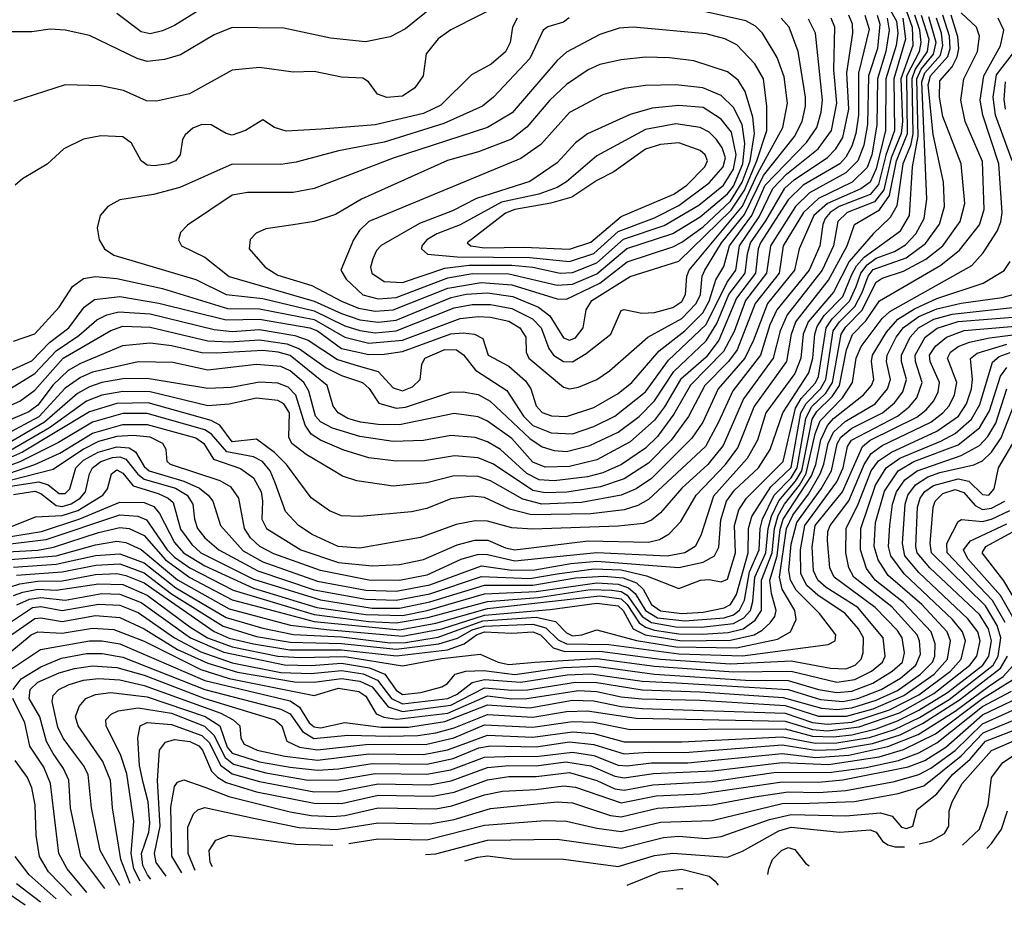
# Model space of a CAD drawing. Extents: x 997028 to 1115134, y 536408 to 618974.
# Tile 28 of 256: x 1018825 to 1022067, y 543634 to 546550. Entities that reach past the tile are written whole.
import ezdxf

# ---------------------------------------------------------------- set-up
doc = ezdxf.new("R2010")
doc.units = 0

msp = doc.modelspace()

# ---------------------------------------------------------------- linework, layer by layer
at = {"layer": '0CON10XD'}
for points in [[(1021645, 546665.3), (1021711.8, 546545), (1021715.9, 546505), (1021710.6, 546465), (1021676.4, 546355), (1021676.1, 546185), (1021645, 546058.3), (1021624.8, 546015.2), (1021595, 545993.1), (1021484.6, 545945), (1021439.6, 545905), (1021391.6, 545795), (1021376.1, 545725), (1021287.2, 545615), (1021241.1, 545495), (1021212.8, 545435), (1021125.1, 545335), (1021074.3, 545225), (1021038.3, 545171.7), (1020905, 545039.6), (1020855, 545005.4), (1020805, 544984.6), (1020675, 544960), (1020544.6, 544954.6), (1020481.3, 544971.3), (1020375, 545031.3), (1020334.1, 545045.9), (1020255, 545047.8), (1020165, 545025.6), (1020055, 545014.3), (1019935, 545031.2), (1019887.4, 545047.4), (1019851.4, 545068.6), (1019768.3, 545118.3), (1019720.5, 545155), (1019711.7, 545175), (1019713.1, 545255), (1019695, 545284.8), (1019675, 545296.4), (1019605, 545304.1), (1019515, 545283.6), (1019445, 545278.3), (1019255, 545325.1), (1019165, 545325.9), (1019095, 545313.9), (1019045, 545294.3), (1018923.4, 545206.6), (1018795, 545131.9)], [(1020435, 546612.3), (1020245, 546516.3), (1020202.9, 546487.1), (1020162.8, 546437.2), (1020153.2, 546365), (1020126.4, 546325), (1020085, 546298.4), (1020034, 546294), (1020003.3, 546305), (1019973.8, 546345), (1019955, 546356.9), (1019885, 546360.6), (1019795, 546378.9), (1019725, 546376.9), (1019615, 546392.5), (1019525, 546383.8), (1019384.1, 546305.9), (1019275, 546281.5), (1019243, 546283), (1019166.8, 546316.8), (1019092.1, 546332.1), (1018974.5, 546335.5), (1018805, 546280.6)], [(1020186.5, 546593.5), (1020095, 546519.4), (1020045, 546493.5), (1019963.6, 546476.4), (1019848.8, 546488.8), (1019695, 546521.9), (1019525, 546523.6), (1019465, 546499.3), (1019355, 546433.6), (1019301.5, 546418.5), (1019245, 546412.3), (1019211.9, 546421.9), (1019055, 546497.7), (1018975, 546515.4), (1018925, 546518.2), (1018865, 546509.5), (1018775, 546509.5)], [(1019445, 546598.7), (1019335, 546531), (1019295, 546512.6), (1019255, 546502.7), (1019225, 546509.8), (1019145, 546570)], [(1021745, 546577.6), (1021763.6, 546525), (1021766.1, 546465), (1021725.7, 546355), (1021731.2, 546215), (1021727.5, 546175), (1021694.6, 546095), (1021670.4, 545989.6), (1021639.7, 545950.3), (1021549.7, 545915), (1021518.5, 545885), (1021504.5, 545805), (1021467.1, 545725), (1021351.7, 545578.3), (1021328.7, 545525), (1021306.1, 545435), (1021208.6, 545301.4), (1021141.6, 545148.4), (1021091.2, 545085), (1021005, 545007.6), (1020935, 544926.1), (1020905, 544902.1), (1020878.5, 544891.5), (1020795, 544882.6), (1020515, 544872.8), (1020445, 544876.5), (1020365, 544899), (1020325, 544900.4), (1020261.8, 544888.2), (1020144.5, 544845.5), (1019945, 544810), (1019873.5, 544815), (1019787.5, 544855), (1019742.8, 544885), (1019700.3, 544930.3), (1019666.6, 545025), (1019650, 545065), (1019624.4, 545095), (1019595, 545111.1), (1019506.8, 545126.8), (1019456.6, 545185), (1019435, 545199.5), (1019245, 545253.2), (1019165, 545253.3), (1019065, 545225.1), (1018952.3, 545157.7), (1018825.8, 545094.2), (1018605, 545013.4)], [(1018642.7, 545005), (1018874.8, 545085), (1018957, 545123), (1019065, 545188.1), (1019165, 545217.3), (1019245, 545217.1), (1019405, 545172.7), (1019431.6, 545155), (1019463.2, 545103.2), (1019552.4, 545072.4), (1019595, 545041.9), (1019619.7, 544995), (1019624.8, 544965), (1019622.8, 544905), (1019637.4, 544875), (1019750.6, 544805), (1019875, 544762.8), (1019985, 544751.4), (1020075, 544756.8), (1020155, 544772.7), (1020265, 544820.6), (1020323.1, 544836.9), (1020366.7, 544836.7), (1020425, 544810.7), (1020455, 544804.7), (1020696.3, 544833.7), (1020895, 544829.7), (1020931.5, 544838.5), (1020962.9, 544857.1), (1021002.1, 544897.9), (1021052.8, 544985), (1021148.6, 545085), (1021189.6, 545140.4), (1021243.2, 545275), (1021350.4, 545425), (1021366.1, 545515), (1021380.4, 545555), (1021487.7, 545692.3), (1021549.9, 545805), (1021573.6, 545875), (1021655.9, 545924.1), (1021689.3, 545970.7), (1021711.9, 546085), (1021747.6, 546175), (1021746.3, 546365), (1021787.2, 546445), (1021793.6, 546475), (1021788.8, 546515), (1021772.4, 546565)], [(1021608.1, 546565), (1021621.7, 546518.3), (1021586.3, 546373.7), (1021586.7, 546235), (1021578.2, 546175), (1021565, 546133.4), (1021545, 546096.7), (1021525, 546075.7), (1021405.1, 546004.9), (1021355, 545956.2), (1021264.2, 545815), (1021256.1, 545795), (1021247.7, 545715), (1021185, 545633.4), (1021126.8, 545495), (1021085, 545439.2), (1021000.3, 545365), (1020947.6, 545275), (1020915, 545231.5), (1020835, 545159.7), (1020725, 545100.4), (1020635, 545078.6), (1020555, 545076.8), (1020515, 545093.6), (1020445, 545171.2), (1020365, 545227.8), (1020335, 545242), (1020255, 545253.8), (1020075, 545216.5), (1020005, 545216.6), (1019946.7, 545225), (1019905, 545237.4), (1019873.2, 545255), (1019857.3, 545277.3), (1019837.8, 545345), (1019715, 545444.3), (1019675.6, 545455.6), (1019625, 545460.2), (1019471.6, 545451.6), (1019425, 545453.1), (1019325, 545475.8), (1019255, 545484.6), (1019163.8, 545476.2), (1019025, 545418.2), (1018984.6, 545395.4), (1018935, 545347.5), (1018885, 545280.3), (1018855, 545259.2), (1018660, 545175)], [(1018685, 545232.6), (1018825, 545293.5), (1018875, 545330.5), (1018968.4, 545435), (1019125, 545527), (1019165, 545540.9), (1019255, 545537.9), (1019445, 545492.3), (1019515, 545488.9), (1019615, 545495.4), (1019705, 545482.9), (1019746.2, 545466.2), (1019833.9, 545403.9), (1019885, 545378.3), (1019953.8, 545355), (1019975.7, 545335.7), (1020007.4, 545287.4), (1020065, 545271.1), (1020095.5, 545274.5), (1020245, 545324), (1020285, 545324.4), (1020335, 545315.5), (1020374.2, 545294.2), (1020505, 545171), (1020545, 545143.5), (1020585, 545131.5), (1020625, 545128.6), (1020701.7, 545148.3), (1020795, 545191.9), (1020865, 545243.3), (1020915, 545295.5), (1020978.3, 545391.7), (1021085, 545492.9), (1021120.9, 545549.1), (1021160.4, 545645), (1021214.1, 545715), (1021221, 545779), (1021231.3, 545815), (1021282, 545888), (1021344.3, 545995), (1021375, 546023), (1021484.3, 546095.7), (1021511.9, 546125), (1021535, 546162.3), (1021554.7, 546255), (1021548.9, 546375), (1021568.5, 546505), (1021567.4, 546535), (1021554.9, 546565)], [(1021733.3, 546555), (1021741.4, 546485), (1021703, 546355), (1021705.6, 546185), (1021676.8, 546103.2), (1021652.9, 546007.1), (1021625.4, 545974.6), (1021523.4, 545935), (1021493.7, 545915), (1021477.4, 545895), (1021469, 545875), (1021459.3, 545805), (1021424.2, 545725), (1021318.4, 545595), (1021295.2, 545544.8), (1021264.2, 545445), (1021172.6, 545327.4), (1021125.4, 545224.6), (1021082.7, 545145), (1020895, 544969.8), (1020859.7, 544950.3), (1020815, 544936.2), (1020705, 544923.3), (1020509.9, 544919.9), (1020437.9, 544937.9), (1020355, 544976.6), (1020315, 544981.3), (1020245, 544972.3), (1020165, 544940.9), (1020115, 544929.5), (1019945, 544914.1), (1019885, 544916.1), (1019845, 544933.1), (1019785, 544975.4), (1019703.3, 545085), (1019664, 545125), (1019605, 545168.8), (1019525, 545160.4), (1019484.5, 545214.5), (1019455, 545230.5), (1019248.3, 545288.3), (1019145, 545286.6), (1019055, 545259), (1018834.3, 545125.7), (1018705, 545069.2)], [(1018712, 545358), (1018865, 545427), (1018922.6, 545487.4), (1018986.4, 545535), (1019036.8, 545603.2), (1019071.4, 545628.6), (1019155, 545638), (1019283, 545617), (1019505, 545561.3), (1019615, 545563.3), (1019780.4, 545535), (1019805.8, 545525), (1019885, 545467.8), (1019975, 545447.8), (1020025, 545448.1), (1020085, 545457.3), (1020245, 545515.1), (1020285, 545519.4), (1020322, 545515), (1020349.9, 545499.9), (1020367.7, 545445), (1020435, 545409.2), (1020490.8, 545360.8), (1020507.7, 545335), (1020525, 545278.2), (1020545, 545256.3), (1020575.5, 545245.5), (1020625, 545243.8), (1020715, 545273), (1020795, 545319.3), (1020840.5, 545355), (1020930.3, 545459.7), (1021015, 545525.4), (1021074.7, 545585), (1021095, 545623), (1021117.2, 545692.8), (1021142.9, 545737.1), (1021162.5, 545805), (1021235.5, 545905), (1021280, 546005), (1021416, 546145), (1021449.7, 546195), (1021464.3, 546245), (1021467.8, 546285), (1021445.2, 546505), (1021421.8, 546551.8)], [(1021793.4, 546565), (1021818, 546485), (1021812.9, 546445), (1021773.2, 546386.8), (1021762.1, 546355), (1021766, 546174), (1021757.5, 546135), (1021733.3, 546075), (1021713, 545937), (1021691.5, 545898.5), (1021635.3, 545844.7), (1021556.6, 545753.4), (1021505, 545652.4), (1021421.2, 545555), (1021405.1, 545515), (1021397.4, 545435), (1021377, 545385), (1021282.2, 545255), (1021253.8, 545165), (1021220.3, 545105), (1021109.1, 544980.9), (1021068.2, 544851.8), (1021049.1, 544815), (1021015, 544794.3), (1020956.5, 544783.5), (1020725, 544794.5), (1020605, 544782.5), (1020455, 544767.7), (1020365, 544788.4), (1020335, 544788.8), (1020277.5, 544772.5), (1020165, 544721.7), (1020075, 544703.6), (1019974.6, 544704.6), (1019815, 544736.2), (1019661.6, 544791.6), (1019615.3, 544815.3), (1019585, 544844.4), (1019564.8, 544875), (1019546.5, 544975), (1019521.2, 545011.2), (1019485, 545031.7), (1019321.1, 545085), (1019310.4, 545095), (1019306.8, 545135), (1019295.9, 545155), (1019255, 545175.1), (1019199, 545181), (1019145, 545178.1), (1019085, 545161.1), (1019035, 545136.2), (1018935, 545069.1), (1018745, 545020.6)], [(1021648.6, 546565), (1021657, 546535), (1021649.2, 546455), (1021619.6, 546365), (1021616.2, 546205), (1021603.9, 546136.1), (1021585.1, 546084.9), (1021544.8, 546045.2), (1021425, 545979.3), (1021379.7, 545935), (1021296.6, 545805), (1021283.9, 545715), (1021214.7, 545625), (1021177.1, 545522.9), (1021142.3, 545457.7), (1021033.6, 545346.5), (1020979.1, 545250.9), (1020925, 545177.1), (1020885, 545139.1), (1020806.2, 545085), (1020745, 545058.1), (1020695, 545044.9), (1020585, 545031.4), (1020535, 545035.5), (1020495, 545055.9), (1020407.7, 545135), (1020365, 545160.5), (1020325, 545174.8), (1020245, 545181.2), (1020155, 545164.5), (1020055, 545160.9), (1019945, 545177.6), (1019855.4, 545205.4), (1019815.7, 545225.7), (1019798.8, 545245), (1019776.7, 545326.7), (1019760.7, 545355), (1019715, 545394.3), (1019685, 545408), (1019605, 545414.8), (1019445, 545395.5), (1019329, 545421), (1019215, 545423.2), (1019065, 545389.6), (1019025, 545371.4), (1018975, 545336.8), (1018887.7, 545242.3), (1018763.1, 545175)], [(1018765, 544868.1), (1018877, 544913), (1018965, 544917.1), (1019016.2, 544933.8), (1019098.3, 544985), (1019113.6, 545005), (1019127.1, 545055), (1019145, 545067.5), (1019165, 545056.7), (1019199, 545015), (1019280.4, 544989.6), (1019314.3, 544975), (1019330.2, 544960.2), (1019355, 544872.5), (1019391.8, 544821.8), (1019421.4, 544795), (1019595, 544707.9), (1019815, 544639.5), (1019985, 544613), (1020075, 544612.1), (1020175, 544633), (1020355, 544688.2), (1020515, 544687.7), (1020655, 544712), (1020747.9, 544717.9), (1020811.9, 544711.9), (1020855.4, 544695.4), (1020877.5, 544675), (1020905, 544624.1), (1020935, 544603.9), (1021004.6, 544595.4), (1021075, 544599.4), (1021145, 544613.1), (1021165.7, 544625), (1021185, 544657.5), (1021223.1, 544795), (1021225.1, 544875), (1021236, 544914), (1021297.8, 545012.2), (1021365, 545075.9), (1021397.3, 545255), (1021414, 545286), (1021461.4, 545335), (1021479.2, 545365), (1021503.8, 545525), (1021524.2, 545555), (1021575, 545605), (1021598.6, 545651.4), (1021618.3, 545705), (1021635, 545727.1), (1021743.8, 545766.2), (1021807.5, 545812.5), (1021853.2, 545876.8), (1021870.5, 545935), (1021867.2, 546015), (1021832.2, 546172.2), (1021816.7, 546335), (1021824, 546365), (1021881.3, 546428.7), (1021888.2, 546455), (1021885.9, 546495), (1021864, 546565)], [(1018775, 544845.1), (1018896.8, 544865), (1019022.9, 544907.1), (1019155, 544961.5), (1019235, 544960.9), (1019266.7, 544946.7), (1019285, 544924.3), (1019335, 544829), (1019364.4, 544794.4), (1019435, 544752), (1019595, 544678.2), (1019803.6, 544615), (1019965, 544591.7), (1020085, 544588.3), (1020166.2, 544605), (1020355, 544659.4), (1020525, 544667.3), (1020725, 544695.9), (1020795, 544691.7), (1020829.6, 544679.6), (1020851.3, 544661.3), (1020885.2, 544605), (1020925, 544580.4), (1021015, 544571.2), (1021145, 544580.9), (1021175, 544590.7), (1021195, 544605.6), (1021211.3, 544638.7), (1021227.6, 544732.4), (1021259.2, 544805), (1021263.1, 544875), (1021271, 544905), (1021309.5, 544985), (1021365, 545041.9), (1021385.2, 545074.8), (1021413, 545237), (1021432.4, 545275), (1021479.2, 545320.8), (1021501, 545355), (1021529.3, 545515), (1021545, 545538.9), (1021597.7, 545592.3), (1021645, 545685.5), (1021665, 545699.3), (1021735, 545722.3), (1021808.8, 545761.2), (1021864.2, 545805), (1021921.8, 545885), (1021936.5, 545945), (1021924.5, 546075), (1021865, 546231.5), (1021853, 546295), (1021855, 546348.2), (1021895.5, 546394.5), (1021912.2, 546427.8), (1021916.9, 546455), (1021913.7, 546493.7), (1021891.6, 546565)], [(1018785, 544823.4), (1018911.9, 544838.1), (1019155, 544920.1), (1019214.4, 544915), (1019243, 544903), (1019310.3, 544805), (1019335, 544779.9), (1019385.6, 544745.6), (1019527.8, 544672.2), (1019795, 544591.9), (1019975, 544568.9), (1020065, 544564), (1020168.7, 544581.3), (1020365, 544634.7), (1020532.1, 544647.9), (1020703.5, 544673.5), (1020775, 544672.2), (1020805, 544666.9), (1020825.3, 544655.3), (1020874.6, 544584.6), (1020905, 544564.9), (1020985, 544550.9), (1021069.7, 544549.7), (1021175, 544562.5), (1021209.8, 544580.2), (1021230.9, 544605), (1021239, 544635), (1021245.4, 544715), (1021282, 544795), (1021289.3, 544875), (1021299.9, 544915), (1021324.2, 544965.8), (1021379.5, 545030.5), (1021399.8, 545065), (1021434.7, 545235), (1021449.7, 545260.3), (1021500.6, 545309.4), (1021524.2, 545345), (1021547.2, 545462.8), (1021566.9, 545513.1), (1021611.2, 545558.8), (1021655.9, 545624.1), (1021858.2, 545741.8), (1021919.4, 545790.6), (1021985.1, 545874.9), (1022000.9, 545925), (1021995, 546082.9), (1021938.2, 546215), (1021923.8, 546285), (1021933.4, 546355), (1021978.7, 546445), (1021984.8, 546495), (1021975.2, 546525.2), (1021925, 546571.7)], [(1021680.9, 546555), (1021687.3, 546515), (1021677.1, 546445), (1021649.2, 546355), (1021647.7, 546202.3), (1021630.7, 546105), (1021615, 546063.5), (1021566.1, 546015), (1021455, 545961.5), (1021405.5, 545915), (1021338.8, 545805), (1021326, 545715), (1021247, 545615), (1021186.9, 545463.1), (1021159.3, 545425), (1021081.2, 545345), (1021027, 545243), (1020969.6, 545165), (1020895, 545089.3), (1020815, 545037.9), (1020737.8, 545012.2), (1020626, 544994), (1020555, 544992), (1020515, 545000), (1020385, 545086.1), (1020335, 545107.3), (1020256.4, 545113.6), (1020157.5, 545097.5), (1020065, 545096.5), (1019975, 545107), (1019892.3, 545132.3), (1019815, 545165.8), (1019785, 545185.2), (1019765.4, 545215.4), (1019734, 545314), (1019709.5, 545339.5), (1019675, 545353.7), (1019615, 545356.5), (1019521.1, 545338.9), (1019445, 545335.4), (1019245, 545368.7), (1019165, 545367.2), (1019095.5, 545355), (1019055, 545341.6), (1019015, 545319.3), (1018906.8, 545225), (1018785, 545153.3)], [(1018785, 544797.6), (1018885, 544803.7), (1018936.8, 544813.2), (1019085, 544862), (1019155, 544878.6), (1019185, 544874.4), (1019235, 544851.9), (1019305, 544771.1), (1019385, 544713.7), (1019525, 544639.8), (1019663.4, 544603.4), (1019795, 544568.2), (1020075, 544541.6), (1020195, 544563.6), (1020365, 544611.4), (1020735, 544653), (1020805, 544643.2), (1020825.3, 544625), (1020864.3, 544564.3), (1020885, 544549.9), (1020915, 544540.1), (1020995, 544528), (1021072.9, 544527.1), (1021157.8, 544532.2), (1021206.7, 544545), (1021247.1, 544572.9), (1021267.3, 544605), (1021267.2, 544705), (1021302.4, 544795), (1021309.9, 544875), (1021322.7, 544917.3), (1021343, 544955), (1021392.6, 545017.4), (1021414.6, 545055.4), (1021444, 545186), (1021460.3, 545229.7), (1021533.9, 545305), (1021566.9, 545355), (1021578.8, 545435), (1021596.1, 545473.9), (1021664.5, 545565.5), (1021690.4, 545589.6), (1021959.8, 545740.2), (1021997.6, 545782.4), (1022043.8, 545853.8), (1022055.9, 545884.1), (1022059.6, 545915), (1022048.6, 546075), (1021996.1, 546235), (1021987.6, 546285), (1022000, 546365), (1022054.1, 546464.1), (1022064.8, 546515), (1022046.5, 546555)], [(1018795, 545014.2), (1018888.1, 545028.1), (1018918.5, 545018.5), (1018955, 544989.9), (1018975, 544990.5), (1018990.2, 545005), (1019009.3, 545075), (1019035, 545099.4), (1019083.9, 545126.1), (1019145, 545143.9), (1019185, 545140.2), (1019206.8, 545126.8), (1019235, 545079), (1019251.2, 545065), (1019365, 545030.8), (1019417.3, 545007.3), (1019446.1, 544985), (1019460.9, 544965), (1019486.2, 544885), (1019560.9, 544800.9), (1019625.1, 544765.1), (1019805, 544701.4), (1019965, 544671.6), (1020065, 544668.6), (1020175, 544689), (1020345, 544752.2), (1020445, 544737.3), (1020521.1, 544738.9), (1020640.1, 544759.9), (1020725, 544767.4), (1020995, 544746.7), (1021075.8, 544764.2), (1021113, 544785), (1021126.4, 544813.6), (1021133.4, 544903.4), (1021151.7, 544965), (1021178.7, 545001.3), (1021257.9, 545075), (1021295.5, 545134.5), (1021338.2, 545255), (1021423.3, 545386.7), (1021436.9, 545435), (1021442.9, 545515), (1021450.7, 545539.3), (1021474, 545576), (1021535, 545638.3), (1021565, 545710.5), (1021580.3, 545739.7), (1021605, 545767.9), (1021725, 545854.8), (1021754.6, 545905), (1021764.2, 546065), (1021783.7, 546166.3), (1021778.9, 546355), (1021792.8, 546387.2), (1021833.4, 546436.6), (1021842.2, 546475), (1021818.6, 546558.6)], [(1018795, 545336.1), (1018875, 545385.4), (1018945, 545460), (1019020.2, 545509.8), (1019078.5, 545561.5), (1019111.7, 545578.3), (1019151.7, 545588.3), (1019255, 545581), (1019465, 545529.4), (1019525, 545523.7), (1019615, 545529.9), (1019730.6, 545510.6), (1019774.9, 545494.9), (1019871, 545431), (1019939.5, 545410.5), (1020005, 545391.1), (1020055, 545338), (1020085, 545327.4), (1020118.4, 545341.6), (1020143.5, 545365), (1020149.1, 545415), (1020159.1, 545435), (1020225, 545463.6), (1020263, 545463), (1020286.7, 545446.7), (1020325.6, 545395.6), (1020429.3, 545329.3), (1020483.8, 545245), (1020515, 545213.7), (1020575, 545189.7), (1020645, 545186), (1020715, 545210), (1020784.7, 545245), (1020885, 545324.5), (1020961.2, 545428.8), (1021085, 545546.7), (1021154.5, 545685.5), (1021182.9, 545725), (1021194.6, 545805), (1021259.7, 545900.3), (1021305, 545993.8), (1021349.3, 546040.7), (1021454, 546125), (1021497.6, 546185), (1021515.5, 546275), (1021505.1, 546384.9), (1021509.4, 546525), (1021497.3, 546555)], [(1018805, 545491.5), (1018875, 545516), (1018955, 545603.6), (1018998.4, 545671.6), (1019035, 545697.4), (1019075, 545704.4), (1019145, 545697.3), (1019295, 545664.3), (1019508.9, 545598.9), (1019615, 545597.5), (1019795, 545562.8), (1019895, 545504.1), (1019975, 545484.9), (1020084.9, 545494.9), (1020275, 545565.9), (1020335, 545573.1), (1020375, 545570.7), (1020435, 545557.2), (1020472.2, 545535), (1020491, 545505), (1020492.8, 545455), (1020501, 545435), (1020615, 545339.7), (1020635, 545334.2), (1020665, 545339.5), (1020724.8, 545365.2), (1020766.5, 545393.5), (1020893.6, 545505), (1021005, 545566.1), (1021052.6, 545615), (1021066.8, 545645), (1021072.4, 545705), (1021080.5, 545725), (1021136.1, 545815), (1021211.7, 545908.3), (1021273.6, 546036.4), (1021375.7, 546165), (1021401.1, 546215), (1021412.5, 546265), (1021412.5, 546295), (1021388.2, 546445), (1021358, 546525), (1021332.7, 546555)], [(1018805, 544986.6), (1018875, 544998.1), (1018895, 544990), (1018945, 544950.4), (1018965, 544947.2), (1018995, 544955.5), (1019024.3, 544975), (1019041.2, 544995), (1019054.3, 545055), (1019064.8, 545075), (1019091.9, 545095), (1019131, 545109), (1019155, 545111.2), (1019175, 545103.2), (1019213.6, 545053.6), (1019235, 545036.9), (1019337.5, 545007.5), (1019376.5, 544985), (1019395.2, 544955), (1019400.3, 544905), (1019410.6, 544875), (1019435, 544844.4), (1019480.6, 544805), (1019609, 544735), (1019795, 544672.7), (1019965, 544642), (1020065, 544638.9), (1020175, 544659.8), (1020345, 544717.2), (1020505, 544710.4), (1020594.9, 544725.1), (1020715, 544742.1), (1020805, 544738.3), (1020888.7, 544718.7), (1020995, 544677.8), (1021066.2, 544705), (1021095, 544707.1), (1021135, 544699.7), (1021155, 544708), (1021181.8, 544795), (1021178.5, 544885), (1021193.3, 544936.7), (1021217.7, 544975), (1021338.9, 545095), (1021379.5, 545270.5), (1021397.8, 545302.3), (1021445, 545354.2), (1021454.9, 545375), (1021479.9, 545535), (1021499.8, 545565), (1021557.2, 545622.8), (1021579, 545671), (1021594.5, 545715), (1021615, 545743.2), (1021645, 545764.2), (1021705, 545786.5), (1021741.4, 545808.6), (1021775.7, 545845), (1021803, 545895), (1021811.5, 545958.5), (1021795.3, 546345), (1021805.5, 546375), (1021856.8, 546433.2), (1021864.8, 546465), (1021860.5, 546505), (1021844, 546555)], [(1020462.9, 546555), (1020447.1, 546525), (1020439.7, 546475), (1020425, 546443.9), (1020376.8, 546403.2), (1020312.2, 546367.8), (1020211.7, 546268.3), (1020155, 546241.1), (1019995, 546203.1), (1019818.8, 546188.8), (1019702.8, 546182.8), (1019664.4, 546194.4), (1019625, 546220), (1019568, 546185), (1019525, 546169.6), (1019505, 546174.6), (1019455, 546203.9), (1019425, 546204.1), (1019395, 546192.5), (1019369.9, 546170.1), (1019360.5, 546155), (1019353.3, 546105), (1019338.1, 546085), (1019315, 546074.7), (1019268.3, 546068.3), (1019245, 546070.8), (1019225, 546084.6), (1019193.2, 546143.2), (1019165, 546163.8), (1019092.4, 546167.6), (1019035, 546156.5), (1018970, 546125), (1018915.5, 546074.5), (1018834, 546026), (1018810, 546005)], [(1020634.7, 546555.3), (1020615, 546541.3), (1020564.2, 546525.8), (1020548.1, 546515), (1020505, 546421.8), (1020385.3, 546295), (1020348.5, 546265), (1020222, 546208), (1020025, 546146.1), (1019875, 546117.5), (1019735, 546080.5), (1019685, 546072.5), (1019525, 546073.9), (1019352.5, 545997.5), (1019266.1, 545973.9), (1019155, 545956.8), (1019115, 545934.6), (1019090.4, 545905), (1019079.6, 545865), (1019086.2, 545825), (1019104.6, 545795), (1019135.5, 545775), (1019405, 545694.2), (1019505, 545644.6), (1019625, 545632.4), (1019795, 545591.5), (1019895, 545542.1), (1019945, 545526), (1019995, 545519.3), (1020065, 545525.6), (1020255, 545601.1), (1020315, 545612.4), (1020375, 545612.3), (1020445, 545599.1), (1020513.3, 545565), (1020542.4, 545535), (1020567.3, 545467.3), (1020582.5, 545445), (1020615, 545424.8), (1020645, 545423.9)], [(1020645, 545423.9), (1020689.7, 545450.3), (1020771.3, 545515), (1020805, 545592), (1020815, 545595.6), (1020873.8, 545583.8), (1020915, 545585.5), (1020975, 545602.3), (1021005, 545622.5), (1021017.2, 545645), (1021022, 545705), (1021029.4, 545725), (1021204.6, 545935.4), (1021255, 546044.9), (1021337.8, 546195), (1021353.5, 546275), (1021342, 546362), (1021319.4, 546425), (1021270.3, 546505), (1021247.9, 546527.9), (1021215.7, 546545.7), (1021068.4, 546578.4)], [(1020635, 545495.2), (1020655, 545501.9), (1020680.4, 545535), (1020690.2, 545595), (1020709.2, 545625), (1020835, 545704), (1020995, 545754.8), (1021167.5, 545922.5), (1021211.7, 545988.3), (1021251.9, 546085), (1021284.5, 546185), (1021285.4, 546265.4), (1021274.4, 546355), (1021245, 546404.7), (1021186.6, 546466.6), (1021146.9, 546486.9), (1021085, 546502.9), (1020845, 546524.7), (1020798.5, 546521.5), (1020735, 546501.2), (1020625, 546442.4), (1020595, 546415.3), (1020446.8, 546243.2), (1020365, 546194.8), (1020055, 546093.4), (1019795, 545994.2), (1019725, 545980.8), (1019575, 545980.9), (1019525, 545972), (1019377.2, 545872.8), (1019355, 545848.8), (1019347.5, 545825), (1019357.5, 545805), (1019435, 545768.1), (1019515, 545704.2), (1019795, 545623.2), (1019885, 545582.1), (1019945, 545562.2), (1020005, 545554.2), (1020065, 545561.1), (1020245.1, 545635.1), (1020295, 545646.4), (1020365, 545650.8), (1020448.2, 545638.2), (1020533.2, 545603.3), (1020570.2, 545575), (1020615, 545502.4), (1020635, 545495.2)], [(1022092.8, 546085), (1022038.2, 546235), (1022030.5, 546295), (1022041.7, 546368.3), (1022116.3, 546465)], [(1019995, 545589.7), (1020055, 545594.4), (1020235, 545666.1), (1020344.9, 545684.9), (1020445, 545676.6), (1020595, 545630.8), (1020625, 545629.5), (1020735, 545682.8), (1020825, 545752.7), (1020975, 545801.6), (1021005, 545817), (1021075, 545867.5), (1021165, 545952.5), (1021203.6, 546015), (1021229.8, 546085), (1021244.1, 546175), (1021238.8, 546228.8), (1021213.6, 546313.6), (1021190.1, 546350.1), (1021155, 546378.1), (1021045, 546413.7), (1020965, 546424.2), (1020885, 546426.6), (1020805, 546418), (1020735, 546402.4), (1020696.2, 546385), (1020625, 546336.7), (1020570.2, 546285), (1020494.6, 546195.4), (1020443.8, 546156.2), (1020335.4, 546114.6), (1020233.9, 546086.1), (1019950.8, 545959.2), (1019865, 545908.4), (1019795, 545885.3), (1019725.9, 545874.1), (1019635, 545861.2), (1019603.6, 545846.4), (1019584.1, 545825.9), (1019580.5, 545795), (1019632.7, 545735), (1019675, 545708.7), (1019786.9, 545675), (1019885, 545622.6), (1019940.6, 545600.6), (1019995, 545589.7)], [(1020005, 545630.7), (1020065, 545634.9), (1020235, 545699.5), (1020315.9, 545714.1), (1020435, 545713.3), (1020595, 545676.3), (1020645, 545679.6), (1020725, 545713.3), (1020823.8, 545796.2), (1020975, 545845.7), (1021065, 545900.2), (1021155, 545976.5), (1021175, 546002.2), (1021205.9, 546075), (1021212.2, 546142.2), (1021204.3, 546204.3), (1021175, 546261.1), (1021135, 546300), (1021074.4, 546325.6), (1020985, 546334.8), (1020885, 546333.5), (1020815, 546323.3), (1020745, 546301.9), (1020635, 546243.7), (1020540.9, 546139.1), (1020475, 546093.1), (1019975, 545885.2), (1019944.1, 545855.9), (1019923.9, 545825), (1019882.3, 545725), (1019900.3, 545695), (1019955, 545644.2), (1020005, 545630.7)], [(1022070.9, 546255), (1022066.5, 546286.5), (1022070.6, 546345)], [(1020085, 545684.4), (1020225, 545732.1), (1020305, 545741.7), (1020445, 545741.4), (1020515, 545734.6), (1020604.9, 545714.9), (1020645, 545717.2), (1020725, 545749.8), (1020812.6, 545827.4), (1020947.3, 545872.7), (1021061.1, 545938.9), (1021141.9, 546005), (1021175, 546057.7), (1021184.5, 546105), (1021169.1, 546179.1), (1021135, 546222.4), (1021075, 546260.2), (1020995, 546266.7), (1020907.9, 546257.9), (1020835, 546238), (1020695, 546173.8), (1020655.2, 546144.8), (1020595, 546078.4), (1020505, 546017.4), (1020329.1, 545960.9), (1020249.8, 545920.2), (1020141.6, 545878.4), (1020015, 545805.9), (1019999.9, 545790.1), (1019987.2, 545762.8), (1019980.2, 545735), (1019984.7, 545715), (1020025, 545687.8), (1020085, 545684.4)], [(1020635, 545753.6), (1020715, 545779.6), (1020795, 545852.9), (1020915, 545897.7), (1020995, 545938.4), (1021095, 546012.9), (1021141.4, 546065), (1021149.2, 546095), (1021137.8, 546127.8), (1021119.2, 546155), (1021095, 546178.9), (1021065, 546194.8), (1020985, 546206.3), (1020885, 546187.8), (1020725, 546101.6), (1020625, 546016.3), (1020595, 545997.8), (1020534.4, 545975.6), (1020411.4, 545948.6), (1020275.4, 545874.6), (1020198.7, 545845), (1020165.8, 545825), (1020149.2, 545805), (1020148.2, 545795), (1020167.6, 545777.6), (1020265, 545769.3), (1020505, 545766.8), (1020635, 545753.6)], [(1020635, 545794.2), (1020705, 545817.7), (1020805, 545901.9), (1020978.9, 545975), (1021021.7, 546005), (1021080.6, 546065), (1021089.8, 546085), (1021081.9, 546105), (1021065, 546119.6), (1020995, 546144.5), (1020935, 546138.8), (1020885, 546123.1), (1020781.3, 546048.7), (1020725, 546019.8), (1020642.7, 545965), (1020574.3, 545945.8), (1020455, 545925.1), (1020425, 545912.6), (1020298.1, 545815), (1020310.8, 545805), (1020355, 545798.5), (1020485, 545801.2), (1020635, 545794.2)], [(1018795, 544773.2), (1018944.8, 544785.2), (1019075, 544821.2), (1019145, 544833.5), (1019175, 544828.5), (1019225, 544805.1), (1019345, 544706), (1019515, 544610.8), (1019716.8, 544556.8), (1019835, 544542), (1020085, 544519.9), (1020215, 544544.2), (1020355, 544589.6), (1020571.5, 544608.5), (1020725, 544628.9), (1020795, 544620.2), (1020811.5, 544605), (1020844.4, 544545), (1020884.7, 544524.6), (1021005, 544505.3), (1021165, 544506.9), (1021243, 544525), (1021270.1, 544539.9), (1021295.9, 544564.1), (1021310.8, 544585), (1021316, 544605), (1021300.8, 544660.8), (1021295.1, 544705.1), (1021319.1, 544785), (1021328.9, 544871.1), (1021339.1, 544905), (1021431.9, 545048.1), (1021445.9, 545085), (1021463.1, 545166.9), (1021485, 545214.1), (1021505, 545237), (1021603.7, 545315), (1021629.8, 545345), (1021637, 545365), (1021629.9, 545425), (1021633.1, 545445), (1021678.9, 545521.1), (1021716, 545564), (1021771.6, 545598.4), (1021845, 545631.4), (1021997.7, 545682.3), (1022066.5, 545723.5), (1022085.9, 545754.1)], [(1018805, 544747.5), (1018945, 544757.4), (1019075, 544786.2), (1019155, 544791.6), (1019235, 544762.2), (1019339.4, 544679.4), (1019505, 544582.1), (1019625, 544546.5), (1019726.2, 544526.2), (1019885, 544517.8), (1020045, 544498.9), (1020095, 544499.6), (1020202.5, 544517.5), (1020349.6, 544570.4), (1020525, 544582.4), (1020588.9, 544568.9), (1020625, 544530.9), (1020645, 544521.8), (1020675.6, 544525), (1020725, 544541.1), (1020855.6, 544505.6), (1020985.1, 544485), (1021185, 544481.9), (1021319.8, 544510.2), (1021363.4, 544535), (1021381.1, 544575), (1021377.6, 544605), (1021335.7, 544675), (1021327, 544715), (1021350.1, 544875), (1021371, 544919), (1021422.1, 544987.9), (1021460.4, 545055), (1021473, 545087), (1021486.7, 545155), (1021505, 545191.5), (1021543.2, 545226.8), (1021641.5, 545285), (1021682.4, 545335), (1021691.7, 545365), (1021679.5, 545425), (1021681.1, 545445), (1021711.3, 545505), (1021735, 545536.3), (1021785, 545572.1), (1021845, 545597.4), (1021925, 545617), (1022059.4, 545635), (1022115, 545650.7)], [(1018815, 544720.7), (1018965, 544732.4), (1019075.3, 544754.6), (1019155, 544758.4), (1019235, 544728.8), (1019325, 544659.3), (1019495, 544553.8), (1019605, 544519.4), (1019715, 544500.9), (1019885, 544496.5), (1020065, 544477.3), (1020205.3, 544494.7), (1020266.4, 544513.6), (1020315, 544540.7), (1020355, 544553.6), (1020515, 544559.4), (1020557.5, 544547.5), (1020597.8, 544507.8), (1020625, 544494.7), (1020765, 544493.4), (1020995, 544462.2), (1021205, 544455.8), (1021487.3, 544492.7), (1021509.5, 544505), (1021512.5, 544525), (1021458.7, 544595), (1021381.8, 544671.8), (1021362.6, 544705), (1021357.9, 544737.9), (1021365, 544823.6), (1021384.2, 544895), (1021463.7, 545005), (1021497.4, 545065), (1021517, 545153), (1021528.9, 545175), (1021565, 545204.6), (1021665.8, 545255), (1021705, 545288.6), (1021732.9, 545325), (1021744.6, 545365), (1021728.5, 545425), (1021728.8, 545445), (1021757.3, 545505), (1021784.6, 545535), (1021835, 545563.6), (1021895, 545580.7), (1022133.6, 545606.4)], [(1018795, 544682.9), (1018825, 544693.1), (1018885, 544701.5), (1018965, 544703), (1019075, 544723.5), (1019145, 544726.7), (1019175, 544720.6), (1019235, 544695.4), (1019465.6, 544535.6), (1019515, 544514.1), (1019594.9, 544494.9), (1019714.2, 544475.8), (1019884.9, 544475), (1020065.7, 544455.7), (1020234.1, 544475.9), (1020288, 544495), (1020329.5, 544525), (1020355, 544534.3), (1020445, 544530.5), (1020514.9, 544534.9), (1020540.1, 544525), (1020581.5, 544481.5), (1020619.8, 544469.8), (1020735, 544471.2), (1020935, 544444.5), (1021165, 544429), (1021365, 544439.6), (1021495, 544414.7), (1021545, 544412.9), (1021575.4, 544424.6), (1021596, 544445), (1021602.5, 544465), (1021603.2, 544515), (1021586.4, 544545), (1021543.3, 544595), (1021453, 544655), (1021417.1, 544687.1), (1021397.2, 544725), (1021395.5, 544805), (1021409.9, 544885), (1021515, 545027.9), (1021536.6, 545075), (1021551, 545145), (1021563.4, 545165), (1021715.2, 545245), (1021753.5, 545275), (1021778.5, 545305), (1021796.8, 545355), (1021774.2, 545425), (1021773.6, 545445), (1021806.8, 545505), (1021846, 545534), (1021915, 545555.8), (1022136.4, 545573.6)], [(1018805, 544653.8), (1018834.8, 544665.2), (1018885, 544674.9), (1018945, 544671.8), (1019085, 544692.8), (1019165, 544690.2), (1019245, 544655.4), (1019385, 544550.9), (1019443, 544515), (1019525, 544484.8), (1019675, 544454.9), (1019745, 544449.7), (1019895, 544452.9), (1020085, 544422.2), (1020215, 544447), (1020341.1, 544461.1), (1020400, 544435), (1020435, 544426.7), (1020520.8, 544435), (1020725, 544447.1), (1020915, 544421.4), (1021175, 544403), (1021364.9, 544404.9), (1021515, 544369.3), (1021575, 544377.3), (1021629.4, 544405), (1021665.9, 544435), (1021674.5, 544455), (1021668.1, 544515), (1021584.3, 544615), (1021480.3, 544680.3), (1021452.4, 544705), (1021438.8, 544735), (1021434.3, 544814.3), (1021444.2, 544885), (1021534.5, 544995), (1021600.3, 545145), (1021625.2, 545165), (1021779.1, 545240.9), (1021810, 545265), (1021834.8, 545295), (1021848.6, 545325), (1021853.4, 545355), (1021822.5, 545425), (1021820.9, 545445), (1021840.2, 545475), (1021876.1, 545505), (1021935, 545526.5), (1022154.9, 545545.1)], [(1018816, 544624), (1018857.4, 544642.6), (1018895, 544647.6), (1018975, 544639.4), (1019095, 544660.3), (1019155, 544658.2), (1019225, 544631.6), (1019387.4, 544515), (1019497.2, 544467.2), (1019696.4, 544426.4), (1019785, 544424), (1019885, 544431.1), (1019976.3, 544416.3), (1020027.1, 544395), (1020065, 544342.2), (1020085, 544327.9), (1020145.6, 544335), (1020215, 544353.8), (1020233.2, 544365), (1020258.5, 544395), (1020294.4, 544405.6), (1020352.7, 544407.3), (1020455, 544394.4), (1020615, 544416.8), (1020721.5, 544421.5), (1020915, 544395.3), (1021214.3, 544375.7), (1021355, 544374.3), (1021455.2, 544345.2), (1021515, 544334.6), (1021565, 544339), (1021634.5, 544365.4), (1021698.1, 544405), (1021731.7, 544435), (1021738.5, 544465), (1021730.7, 544515), (1021715, 544538.8), (1021641.4, 544615), (1021506.2, 544715), (1021492.7, 544745), (1021484.3, 544835), (1021485.5, 544865), (1021493.1, 544885), (1021554.7, 544965.3), (1021605.6, 545085), (1021628.8, 545121.2), (1021665, 545148.2), (1021824.8, 545225.2), (1021864.8, 545255), (1021885, 545278.7), (1021902.6, 545315), (1021910.7, 545355), (1021879.8, 545435), (1021889.3, 545455), (1021915, 545473.8), (1021951.8, 545488.2), (1022017.8, 545502.2), (1022295, 545537.3)], [(1018715, 544513.5), (1018867.5, 544615), (1018895, 544617.8), (1018965, 544604.9), (1019085, 544625.6), (1019155, 544622.1), (1019215, 544598.3), (1019334.6, 544515), (1019420.9, 544469.1), (1019525, 544432.7), (1019685, 544401.2), (1019785, 544397), (1019885, 544406.8), (1019956, 544396), (1020003.3, 544375), (1020049.5, 544315), (1020085, 544297.3), (1020235, 544315.6), (1020265, 544329.9), (1020315, 544367.5), (1020355, 544378.1), (1020475, 544368.8), (1020627.4, 544392.6), (1020705, 544395.9), (1020875, 544371.7), (1020987.2, 544367.2), (1021355, 544344.8), (1021461.8, 544311.8), (1021535, 544305.8), (1021585, 544315.5), (1021661.7, 544345), (1021725, 544381.8), (1021775.9, 544425), (1021790.7, 544460.7), (1021787.2, 544505), (1021779.6, 544525), (1021696.4, 544616.4), (1021571.2, 544715), (1021555.1, 544745), (1021545.1, 544795), (1021546.2, 544875), (1021585.4, 544954.6), (1021628.8, 545065), (1021652.1, 545097.9), (1021695, 545126.4), (1021845, 545195.1), (1021915.7, 545245), (1021942, 545285), (1021958.4, 545335), (1021962.3, 545365), (1021955.5, 545434.5), (1021977.9, 545452.1), (1022075, 545481.3)], [(1018736.5, 544483.5), (1018875, 544578.9), (1018895, 544580.5), (1018965, 544568.1), (1019075, 544587.9), (1019155, 544581.6), (1019235, 544544.5), (1019345, 544476.8), (1019445, 544431), (1019542.2, 544402.1), (1019730.1, 544369.9), (1019795, 544368.4), (1019885, 544381), (1019945, 544372.4), (1019985, 544353.3), (1020037.8, 544287.8), (1020085, 544272.2), (1020245, 544293.1), (1020355, 544350.7), (1020445, 544342.1), (1020496.5, 544343.5), (1020655, 544368.8), (1020725, 544367.4), (1020875, 544343.5), (1021065, 544337.6), (1021338.6, 544318.6), (1021465, 544282.9), (1021515, 544278.8), (1021565, 544284.8), (1021645, 544309.5), (1021715, 544341.9), (1021791.4, 544395), (1021830.9, 544435), (1021838.5, 544455), (1021839.6, 544495), (1021826.2, 544535), (1021735, 544630.7), (1021641.9, 544705), (1021612.9, 544742.9), (1021593.7, 544805), (1021594.2, 544875), (1021642.9, 545017.1), (1021678, 545075), (1021723.2, 545106.8), (1021857.8, 545162.2), (1021905, 545187.8), (1021958.9, 545235), (1021986.6, 545283.4), (1022028.1, 545421.9), (1022049.5, 545440.5), (1022085.7, 545454.3)], [(1018792.9, 544467.1), (1018863, 544525), (1018885, 544535.1), (1018965, 544530.5), (1019065, 544546.5), (1019135, 544542), (1019235, 544503.9), (1019421, 544411), (1019515, 544380.9), (1019795, 544325.5), (1019875, 544349), (1019941.5, 544338.5), (1019965, 544322.7), (1019998.8, 544265), (1020023.6, 544253.6), (1020066.9, 544246.9), (1020235, 544267), (1020365, 544323.9), (1020445, 544314.6), (1020495, 544315.4), (1020665, 544341), (1020725, 544338.2), (1020805, 544321), (1020873.9, 544313.9), (1021065, 544309.4), (1021345, 544292.2), (1021455, 544257.1), (1021546.8, 544256.8), (1021635, 544281.4), (1021735.8, 544325), (1021836.2, 544395), (1021880, 544445), (1021889.3, 544505), (1021878.3, 544535), (1021794.8, 544624.8), (1021685, 544720.6), (1021651.4, 544771.4), (1021638.4, 544815), (1021643, 544895), (1021672.5, 544997.5), (1021717.8, 545065), (1021769.4, 545095), (1021915, 545150.4), (1021985, 545205.8), (1022018.1, 545261.9), (1022054.1, 545375.9), (1022075, 545404.9)], [(1018791.4, 544408.6), (1018893.7, 544476.3), (1019055, 544505.1), (1019095, 544505.3), (1019155.1, 544494.9), (1019435, 544374.8), (1019715, 544307), (1019746.1, 544286.1), (1019778.2, 544235), (1019795, 544221.5), (1019815, 544218.8), (1019895, 544235.9), (1020015, 544220.5), (1020105, 544220.9), (1020225, 544239.5), (1020365, 544294), (1020505, 544284.9), (1020645, 544309.5), (1020715, 544307.3), (1020805, 544288.4), (1020875, 544282.2), (1021345, 544266.5), (1021435, 544236.2), (1021485, 544230.3), (1021565, 544237.3), (1021688.4, 544278.4), (1021785, 544327), (1021889.4, 544405), (1021924.7, 544445), (1021938.9, 544505), (1021929.5, 544535), (1021896.2, 544575), (1021737.3, 544725), (1021692.8, 544785), (1021685.6, 544815), (1021690.4, 544885), (1021698.4, 544955), (1021711.4, 544995), (1021739.7, 545035), (1021780.3, 545065), (1021925.2, 545114.8), (1021985, 545148.2), (1022012.6, 545177.4), (1022038.6, 545221.4), (1022075.3, 545335)], [(1018803.2, 544345), (1018829.9, 544380.1), (1018895, 544418.9), (1018962.4, 544447.6), (1019045, 544463), (1019096.5, 544463.5), (1019165, 544451.4), (1019435, 544344.5), (1019685, 544280.6), (1019715.4, 544265), (1019756.6, 544206.6), (1019793.6, 544183.6), (1019905, 544194.7), (1020041.4, 544191.4), (1020136.3, 544193.7), (1020195, 544202.3), (1020255, 544218.6), (1020365, 544262.5), (1020515, 544253.6), (1020625, 544272.8), (1020695, 544274.2), (1020855, 544250.6), (1021345, 544240.8), (1021435, 544213.4), (1021485, 544209), (1021588.5, 544221.5), (1021721.6, 544268.4), (1021835, 544331.5), (1021953.3, 544425), (1021976.5, 544455), (1021987.4, 544505), (1021980.1, 544535), (1021947, 544577), (1021785, 544730.1), (1021739.4, 544785), (1021731.5, 544825), (1021740.2, 544955), (1021749.5, 544985), (1021775, 545018.9), (1021815.2, 545045), (1021855, 545059.6), (1021966, 545084), (1021995, 545097.3), (1022024.5, 545125.5), (1022056.9, 545173.1), (1022109.8, 545310.2)], [(1019104.9, 543689.3), (1019026.3, 543795), (1018992.6, 543955), (1018986.4, 544046.4), (1018969.3, 544085), (1018935, 544133.9), (1018913.7, 544173.7), (1018890.9, 544255), (1018856, 544315), (1018860, 544345), (1018885, 544369.1), (1018955, 544399.5), (1019005.7, 544414.3), (1019065, 544422.3), (1019145, 544416.9), (1019235, 544392.5), (1019435.1, 544315.1), (1019665, 544245.1), (1019688.4, 544225), (1019704.6, 544175), (1019746.4, 544155), (1019805, 544146.6), (1019965, 544164.2), (1020165.2, 544164.8), (1020254.2, 544185.8), (1020355, 544228), (1020515, 544220.9), (1020645, 544239.7), (1020715, 544237.5), (1020835, 544213.4), (1021344.9, 544215.1), (1021435, 544191.4), (1021505, 544189.2), (1021565, 544195.6), (1021644.9, 544215.1), (1021715, 544241.5), (1021785, 544276.6), (1021879.4, 544335), (1021996, 544425), (1022015.4, 544455), (1022024.3, 544505), (1022015.1, 544545), (1021985, 544591.7), (1021821.8, 544745), (1021780.1, 544795), (1021775.6, 544815), (1021781.6, 544945), (1021789.3, 544975), (1021805, 544997), (1021833.2, 545016.8), (1021915, 545038.2), (1021950.4, 545030.4), (1021995, 544986.3), (1022015.8, 544985), (1022034, 545005), (1022047.3, 545075), (1022095.4, 545155)], [(1019154.2, 543699.6), (1019090, 543815), (1019061.4, 543955), (1019050.3, 544065), (1019035.5, 544095), (1019002, 544138), (1018967.7, 544185), (1018950.8, 544220.8), (1018932, 544305), (1018934.8, 544325), (1018954.1, 544345), (1018988.4, 544361.6), (1019035.6, 544375), (1019085, 544380.5), (1019155, 544376.8), (1019235, 544358.5), (1019486.9, 544266.9), (1019528.2, 544245), (1019550.3, 544225), (1019552.8, 544185), (1019564.1, 544165), (1019606.7, 544145), (1019697.5, 544125), (1019805, 544112.7), (1019975, 544133.3), (1020155, 544131.1), (1020233.6, 544146.4), (1020285.2, 544164.8), (1020365, 544194.6), (1020515, 544188.1), (1020645, 544205.8), (1020715, 544200.3), (1020815, 544172.9), (1021005, 544172.5), (1021335, 544189.5), (1021445, 544168), (1021515, 544169.4), (1021622.8, 544187.2), (1021705, 544212.9), (1021787.1, 544252.9), (1021885, 544312.4), (1022030.7, 544425), (1022046.6, 544455), (1022055.5, 544515), (1022043.1, 544555), (1022005, 544619.8), (1021827.1, 544795), (1021822.4, 544825), (1021832.7, 544945), (1021839.5, 544965), (1021865, 544989.5), (1021905, 545002.8), (1021933.8, 544993.8), (1021970.8, 544950.8), (1021995, 544937.3), (1022025, 544941.3), (1022068.1, 544965)], [(1022070.2, 544565), (1022028.3, 544638.3), (1021878.6, 544795), (1021877.6, 544825), (1021915, 544897.8), (1021926, 544904), (1021995, 544897.9), (1022025, 544905.5), (1022085, 544934.2)], [(1022116.9, 544545), (1022054.6, 544654.6), (1021946.5, 544775), (1021932.1, 544805), (1021955.3, 544834.7), (1022075, 544889.6)], [(1022164.9, 544535), (1022065, 544702.1), (1021993.9, 544795), (1022006.4, 544815), (1022095, 544864.1)], [(1019188.2, 543706.7), (1019158.2, 543785), (1019130.8, 543955), (1019124.5, 544045), (1019098.3, 544108.3), (1019017.8, 544225), (1019009.1, 544255), (1019020.8, 544289.2), (1019042.5, 544315), (1019075, 544328.5), (1019125.4, 544334.6), (1019245, 544320.9), (1019436.2, 544256.2), (1019484.2, 544225), (1019508.6, 544155), (1019525, 544134.9), (1019615, 544107.2), (1019715, 544088.8), (1019805, 544079.2), (1019875, 544083.5), (1019985, 544101.5), (1020165, 544099.3), (1020252.4, 544117.6), (1020337.2, 544152.8), (1020375, 544159.8), (1020525, 544156.5), (1020635, 544172.3), (1020715, 544163.6), (1020815, 544132.5), (1020895, 544138.7), (1021015, 544137.2), (1021335, 544162.7), (1021444.9, 544144.9), (1021515, 544147.6), (1021632.7, 544167.3), (1021724.2, 544195.8), (1021797.6, 544232.4), (1021919.7, 544310.3), (1022054.8, 544415), (1022077.6, 544455)], [(1019221.8, 543713.7), (1019201.3, 543755), (1019191.5, 543805), (1019201, 543911), (1019177.6, 544067.6), (1019158, 544128), (1019110, 544225), (1019108.2, 544245), (1019126.3, 544263.7), (1019149.5, 544275), (1019215, 544284.4), (1019325, 544266.6), (1019434, 544224), (1019464.6, 544194.6), (1019501, 544121), (1019528.9, 544098.9), (1019635, 544070.8), (1019775, 544046.7), (1019875, 544047.3), (1019995, 544068.7), (1020165, 544065.8), (1020245, 544080.3), (1020355, 544122.2), (1020455.8, 544125.8), (1020525, 544124.5), (1020645, 544138.8), (1020715, 544127.5), (1020795, 544096.1), (1020825, 544093.1), (1020905, 544103.3), (1021025, 544103.8), (1021335, 544134.3), (1021445, 544120.8), (1021555, 544129), (1021683.3, 544156.7), (1021783.6, 544196.4), (1021905, 544274), (1022015.3, 544355), (1022062.7, 544387.3), (1022106.4, 544435)], [(1019257.1, 543720.7), (1019245.6, 543735), (1019230.4, 543765), (1019225.8, 543805), (1019250.3, 543875), (1019253.3, 543905), (1019248.2, 543975), (1019231.3, 544038.7), (1019220, 544095), (1019214, 544186), (1019222, 544225), (1019245, 544236.6), (1019325, 544230.1), (1019425, 544193.5), (1019449.7, 544169.7), (1019486, 544096), (1019525, 544067.3), (1019615, 544041.6), (1019795, 544007.5), (1019875, 544008.7), (1020005, 544034), (1020175, 544030.8), (1020246.1, 544043.9), (1020365, 544088.2), (1020435, 544094.4), (1020525, 544093.1), (1020623.5, 544106.5), (1020705, 544093.8), (1020785, 544059.6), (1020815, 544053.7), (1020912.1, 544067.9), (1021107, 544077), (1021335.2, 544104.8), (1021487.8, 544097.8), (1021655, 544123.2), (1021735, 544147), (1021840.8, 544199.2), (1021995, 544315.7), (1022093.3, 544376.7)], [(1019045.6, 543676.8), (1018981.7, 543755), (1018953.8, 543805), (1018926, 544035), (1018905, 544088.6), (1018858.1, 544158.1), (1018842.1, 544235), (1018802.3, 544315)], [(1019307.8, 543730.7), (1019274, 543775), (1019269.3, 543805), (1019287.7, 543895), (1019278.3, 544045), (1019284.9, 544145.1), (1019305, 544171.7), (1019335, 544180.1), (1019385, 544173.8), (1019415, 544159.3), (1019427, 544145), (1019456, 544076), (1019475.8, 544055.8), (1019505, 544038.6), (1019605, 544008.4), (1019795, 543970.1), (1019885, 543970), (1020005, 543997), (1020185, 543993.5), (1020255, 544006.8), (1020365, 544047.9), (1020435, 544058.5), (1020525, 544058.2), (1020635, 544071.6), (1020725.4, 544045.4), (1020785, 544017.7), (1020815, 544013.2), (1020909.1, 544031), (1021105, 544041.9), (1021308.1, 544071.9), (1021497.5, 544072.5), (1021611.8, 544088.2), (1021718.6, 544111.4), (1021785, 544136.8), (1021845, 544169.6), (1021995, 544288.5), (1022090.6, 544339.4)], [(1019359.1, 543740.8), (1019326.3, 543796.3), (1019322.2, 543957.8), (1019335, 544025.6), (1019345, 544040), (1019365, 544047.5), (1019435, 544023), (1019513.1, 543993.1), (1019715, 543942.6), (1019785, 543930.3), (1019855, 543926.4), (1019895, 543930), (1020005, 543955.8), (1020195, 543952.3), (1020247.9, 543962.1), (1020355, 543997.8), (1020415, 544010.4), (1020525.1, 544015.1), (1020615, 544027.8), (1020655, 544022.8), (1020805, 543971.2), (1020920.8, 543995), (1021065, 544001.1), (1021335, 544040.9), (1021455, 544039.8), (1021535, 544047.1), (1021750.1, 544089.9), (1021805, 544110.9), (1021874.6, 544155.4), (1021995, 544260.9), (1022112.9, 544317.1)], [(1019402.7, 543749.5), (1019379.6, 543805), (1019378.4, 543891.6), (1019396.9, 543935), (1019411.4, 543948.6), (1019435, 543956.5), (1019600.3, 543919.7), (1019745, 543890.5), (1019866.5, 543883.5), (1020005, 543906.4), (1020175, 543902.6), (1020255, 543917.3), (1020375, 543953.6), (1020595, 543974.6), (1020645, 543971.3), (1020770.4, 543930.4), (1020805, 543925.1), (1020925, 543954.6), (1021105, 543965.5), (1021245, 543991.4), (1021355, 544007.6), (1021455, 544006), (1021545, 544012.4), (1021705, 544042), (1021785, 544064.5), (1021825, 544085.3), (1021905, 544144.1), (1021995, 544231.9), (1022148.7, 544301.3)], [(1019909.1, 543837.4), (1019922.1, 543839.6), (1020005, 543853.2), (1020165, 543850.1), (1020355, 543898.1), (1020555, 543914), (1020625, 543911.6), (1020725, 543887.9), (1020805, 543876.9), (1020935, 543907.7), (1021105, 543914), (1021335, 543969.5), (1021425, 543970.9), (1021573.6, 543976.4), (1021717.2, 544002.8), (1021802.3, 544027.7), (1021925, 544126.5), (1021997.5, 544202.5), (1022135, 544259.4)], [(1020161.1, 543801.2), (1020195, 543804.1), (1020365, 543848.9), (1020595, 543852), (1020805, 543822.9), (1020945, 543857.9), (1020995, 543861.8), (1021085, 543854.2), (1021135, 543861.4), (1021293.3, 543916.7), (1021365, 543933.6), (1021545, 543929.3), (1021659.1, 543939.1), (1021697.6, 543927.6), (1021728.8, 543891.2), (1021745, 543887.5), (1021765.8, 543895), (1021780.5, 543949.5), (1021845, 544001.7), (1021896.5, 544065), (1021954.2, 544115.8), (1022004.9, 544175.1), (1022125, 544220.8)], [(1021786.7, 543836.7), (1021824.5, 543845.5), (1021869.7, 543870.3), (1021883.9, 543895), (1021885.2, 543945), (1021894.9, 543975.1), (1021927.7, 544035), (1022025, 544144.5), (1022214.2, 544225.8)], [(1021929.1, 543832.1), (1021985.7, 543885), (1022013.5, 543965), (1022024.4, 544055), (1022061.5, 544105), (1022138.5, 544155)], [(1018995.7, 543666.4), (1018919.5, 543745), (1018889.8, 543795), (1018879.3, 543865), (1018875.8, 543965), (1018865, 544020.8), (1018850.2, 544055), (1018810.6, 544110.6)], [(1022009.5, 543821.7), (1022025, 543838), (1022058, 543885), (1022077.8, 543945)], [(1020290.3, 543781.3), (1020333.1, 543793.1), (1020365, 543797.4), (1020445, 543786.9), (1020615, 543786.7), (1020795, 543761.9), (1020915, 543797.9), (1020975, 543806.4), (1021155, 543793.3), (1021205, 543813), (1021325, 543879.6), (1021365, 543891.6), (1021525, 543875.2), (1021625, 543883.3), (1021644.6, 543875), (1021665.8, 543845.8), (1021683.5, 543833.5), (1021706.8, 543826.8), (1021738.3, 543827)], [(1019459.4, 543760.7), (1019452, 543775), (1019448.8, 543815), (1019470.7, 543849.2), (1019515, 543865.8), (1019733.8, 543836.2), (1019856.2, 543832.4)], [(1021288.2, 543735.4), (1021291.1, 543755), (1021303.2, 543785), (1021333.1, 543815), (1021355, 543825.2), (1021377.7, 543817.7), (1021412.7, 543772.7), (1021424.7, 543764)], [(1018944.6, 543655.7), (1018855.9, 543735), (1018810.4, 543795)], [(1020825, 543700.6), (1020933.3, 543745), (1021005, 543753.3), (1021095, 543730.7), (1021114.4, 543714.4), (1021124.5, 543701)], [(1018893.9, 543645), (1018814.1, 543705)], [(1018843.2, 543634.4), (1018769.7, 543685)], [(1020989.2, 543689), (1021005, 543690), (1021008.1, 543688.3)]]:
    msp.add_lwpolyline(points, dxfattribs=at)

doc.saveas('drawing.dxf')
